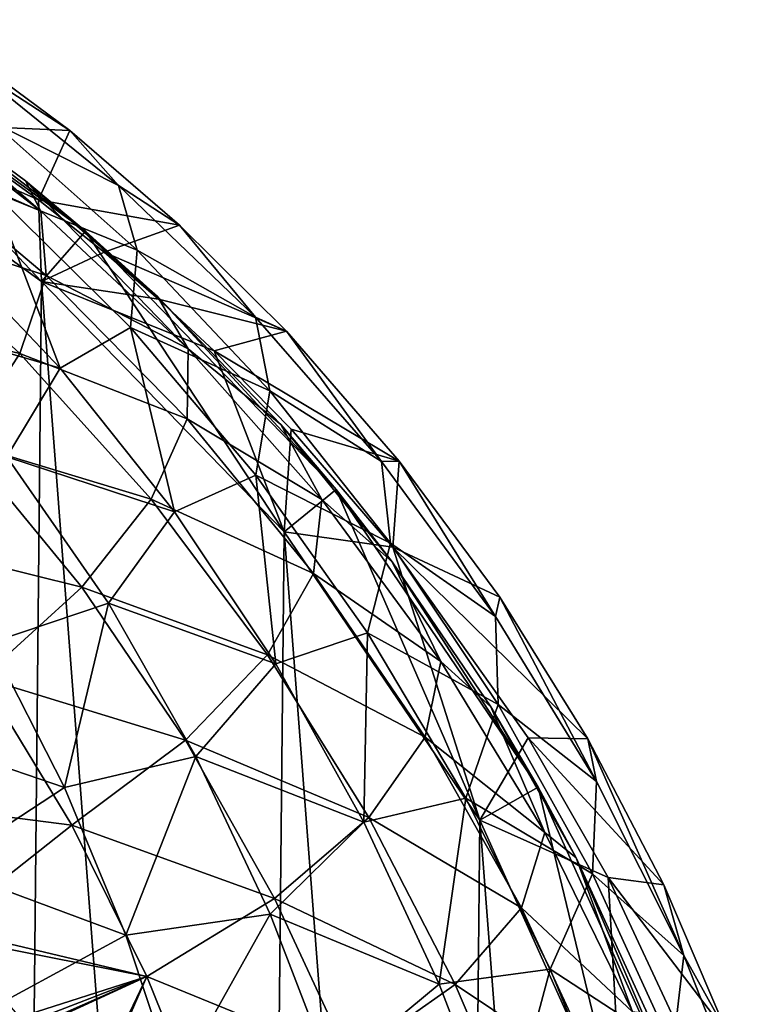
# Model space of a CAD drawing. Extents: x 0 to 500, y -78 to 1266.
# Tile 37 of 197: x 119 to 130, y -34 to -19. Entities that reach past the tile are written whole.
import ezdxf

# ---------------------------------------------------------------- set-up
doc = ezdxf.new("R2010")
doc.units = 0
doc.header["$LTSCALE"] = 65.185185
for name, color, linetype in [('261', 7, 'CONTINUOUS'), ('265', 7, 'CONTINUOUS'), ('277', 7, 'CONTINUOUS'), ('279', 7, 'CONTINUOUS'), ('282', 7, 'CONTINUOUS'), ('382', 7, 'CONTINUOUS'), ('386', 7, 'CONTINUOUS'), ('390', 7, 'CONTINUOUS'), ('403', 7, 'CONTINUOUS'), ('405', 7, 'CONTINUOUS')]:
    doc.layers.add(name, color=color, linetype=linetype)

msp = doc.modelspace()

# ---------------------------------------------------------------- linework, layer by layer
at = {"layer": '261', "color": 7, "linetype": 'CONTINUOUS'}
for points in [[(115.434, -20.275, -0.025), (119.641, -23.323, -0.025), (115.948, -19.417, -0.025), (115.434, -20.275, -0.025)], [(115.948, -19.417, -0.025), (119.641, -23.323, -0.025), (120.296, -22.568, -0.025), (115.948, -19.417, -0.025)], [(119.641, -23.323, -0.025), (123.259, -27.053, -0.025), (120.296, -22.568, -0.025), (119.641, -23.323, -0.025)], [(120.296, -22.568, -0.025), (123.259, -27.053, -0.025), (124.035, -26.421, -0.025), (120.296, -22.568, -0.025)], [(123.259, -27.053, -0.025), (126.18, -31.35, -0.025), (124.035, -26.421, -0.025), (123.259, -27.053, -0.025)], [(124.035, -26.421, -0.025), (126.18, -31.35, -0.025), (127.052, -30.862, -0.025), (124.035, -26.421, -0.025)], [(126.18, -31.35, -0.025), (128.315, -36.087, -0.025), (127.052, -30.862, -0.025), (126.18, -31.35, -0.025)], [(127.052, -30.862, -0.025), (128.315, -36.087, -0.025), (129.259, -35.757, -0.025), (127.052, -30.862, -0.025)]]:
    msp.add_3dface(points, dxfattribs=at)
at = {"layer": '265', "color": 7, "linetype": 'CONTINUOUS'}
for points in [[(119.641, -23.323, -0.025), (115.434, -20.275, -0.025), (119.641, -23.323), (119.641, -23.323, -0.025)], [(119.641, -23.323), (115.434, -20.275, -0.025), (115.434, -20.275), (119.641, -23.323)], [(123.259, -27.053, -0.025), (119.641, -23.323, -0.025), (123.259, -27.053), (123.259, -27.053, -0.025)], [(123.259, -27.053), (119.641, -23.323, -0.025), (119.641, -23.323), (123.259, -27.053)], [(126.18, -31.35, -0.025), (123.259, -27.053, -0.025), (126.18, -31.35), (126.18, -31.35, -0.025)], [(126.18, -31.35), (123.259, -27.053, -0.025), (123.259, -27.053), (126.18, -31.35)], [(128.315, -36.087, -0.025), (126.18, -31.35, -0.025), (128.315, -36.087), (128.315, -36.087, -0.025)], [(128.315, -36.087), (126.18, -31.35, -0.025), (126.18, -31.35), (128.315, -36.087)]]:
    msp.add_3dface(points, dxfattribs=at)
at = {"layer": '277', "color": 7, "linetype": 'CONTINUOUS'}
for points in [[(119.181, -69.067), (119.641, -23.323), (115.434, -20.275), (119.181, -69.067)], [(119.181, -69.067), (122.873, -65.412), (119.641, -23.323), (119.181, -69.067)], [(122.873, -65.412), (123.259, -27.053), (119.641, -23.323), (122.873, -65.412)], [(122.873, -65.412), (125.88, -61.174), (123.259, -27.053), (122.873, -65.412)], [(125.88, -61.174), (126.18, -31.35), (123.259, -27.053), (125.88, -61.174)], [(125.88, -61.174), (128.11, -56.481), (126.18, -31.35), (125.88, -61.174)], [(128.11, -56.481), (128.315, -36.087), (126.18, -31.35), (128.11, -56.481)]]:
    msp.add_3dface(points, dxfattribs=at)
at = {"layer": '279', "color": 7, "linetype": 'CONTINUOUS'}
for points in [[(115.948, -19.417, -0.025), (120.296, -22.568, -0.025), (117.419, -20.357, -7.293), (115.948, -19.417, -0.025)], [(117.419, -20.357, -7.293), (120.296, -22.568, -0.025), (119.4, -21.82, -6.68), (117.419, -20.357, -7.293)], [(119.4, -21.82, -6.68), (120.296, -22.568, -0.025), (121.372, -23.545, -6.02), (119.4, -21.82, -6.68)], [(120.296, -22.568, -0.025), (124.035, -26.421, -0.025), (121.372, -23.545, -6.02), (120.296, -22.568, -0.025)], [(121.372, -23.545, -6.02), (124.035, -26.421, -0.025), (123.213, -25.453, -5.358), (121.372, -23.545, -6.02)], [(123.213, -25.453, -5.358), (124.035, -26.421, -0.025), (124.874, -27.5, -4.723), (123.213, -25.453, -5.358)], [(124.035, -26.421, -0.025), (127.052, -30.862, -0.025), (124.874, -27.5, -4.723), (124.035, -26.421, -0.025)], [(124.874, -27.5, -4.723), (127.052, -30.862, -0.025), (126.344, -29.66, -4.132), (124.874, -27.5, -4.723)], [(126.344, -29.66, -4.132), (127.052, -30.862, -0.025), (127.615, -31.914, -3.596), (126.344, -29.66, -4.132)], [(127.052, -30.862, -0.025), (129.259, -35.757, -0.025), (127.615, -31.914, -3.596), (127.052, -30.862, -0.025)], [(127.615, -31.914, -3.596), (129.259, -35.757, -0.025), (128.683, -34.239, -3.128), (127.615, -31.914, -3.596)]]:
    msp.add_3dface(points, dxfattribs=at)
at = {"layer": '282', "color": 7, "linetype": 'CONTINUOUS'}
for points in [[(117.251, -20.441, -9.342), (117.419, -20.357, -7.293), (119.631, -22.273, -8.907), (117.251, -20.441, -9.342)], [(117.419, -20.357, -7.293), (119.4, -21.82, -6.68), (119.631, -22.273, -8.907), (117.419, -20.357, -7.293)], [(117.251, -20.441, -9.342), (119.631, -22.273, -8.907), (117.407, -21.297, -11.523), (117.251, -20.441, -9.342)], [(117.407, -21.297, -11.523), (119.71, -23.23, -11.186), (117.139, -22.405, -13.576), (117.407, -21.297, -11.523)], [(117.407, -21.297, -11.523), (119.631, -22.273, -8.907), (119.71, -23.23, -11.186), (117.407, -21.297, -11.523)], [(119.4, -21.82, -6.68), (121.372, -23.545, -6.02), (121.828, -24.326, -8.408), (119.4, -21.82, -6.68)], [(119.631, -22.273, -8.907), (119.4, -21.82, -6.68), (121.828, -24.326, -8.408), (119.631, -22.273, -8.907)], [(119.631, -22.273, -8.907), (121.828, -24.326, -8.408), (119.71, -23.23, -11.186), (119.631, -22.273, -8.907)], [(117.139, -22.405, -13.576), (119.315, -24.396, -13.331), (116.462, -23.713, -15.404), (117.139, -22.405, -13.576)], [(117.139, -22.405, -13.576), (119.71, -23.23, -11.186), (119.315, -24.396, -13.331), (117.139, -22.405, -13.576)], [(119.71, -23.23, -11.186), (121.813, -25.366, -10.8), (119.315, -24.396, -13.331), (119.71, -23.23, -11.186)], [(119.71, -23.23, -11.186), (121.828, -24.326, -8.408), (121.813, -25.366, -10.8), (119.71, -23.23, -11.186)], [(121.372, -23.545, -6.02), (123.213, -25.453, -5.358), (121.828, -24.326, -8.408), (121.372, -23.545, -6.02)], [(116.462, -23.713, -15.404), (119.315, -24.396, -13.331), (118.464, -25.715, -15.243), (116.462, -23.713, -15.404)], [(121.828, -24.326, -8.408), (123.823, -26.573, -7.843), (121.813, -25.366, -10.8), (121.828, -24.326, -8.408)], [(121.828, -24.326, -8.408), (123.213, -25.453, -5.358), (123.823, -26.573, -7.843), (121.828, -24.326, -8.408)], [(119.315, -24.396, -13.331), (121.275, -26.568, -13.051), (118.464, -25.715, -15.243), (119.315, -24.396, -13.331)], [(119.315, -24.396, -13.331), (121.813, -25.366, -10.8), (121.275, -26.568, -13.051), (119.315, -24.396, -13.331)], [(121.813, -25.366, -10.8), (123.7, -27.673, -10.363), (121.275, -26.568, -13.051), (121.813, -25.366, -10.8)], [(121.813, -25.366, -10.8), (123.823, -26.573, -7.843), (123.7, -27.673, -10.363), (121.813, -25.366, -10.8)], [(123.213, -25.453, -5.358), (124.874, -27.5, -4.723), (123.823, -26.573, -7.843), (123.213, -25.453, -5.358)], [(117.196, -27.125, -16.83), (118.464, -25.715, -15.243), (120.24, -27.876, -15.057), (117.196, -27.125, -16.83)], [(118.464, -25.715, -15.243), (121.275, -26.568, -13.051), (120.24, -27.876, -15.057), (118.464, -25.715, -15.243)], [(121.275, -26.568, -13.051), (123.012, -28.888, -12.734), (120.24, -27.876, -15.057), (121.275, -26.568, -13.051)], [(121.275, -26.568, -13.051), (123.7, -27.673, -10.363), (123.012, -28.888, -12.734), (121.275, -26.568, -13.051)], [(123.823, -26.573, -7.843), (125.6, -28.985, -7.206), (123.7, -27.673, -10.363), (123.823, -26.573, -7.843)], [(123.823, -26.573, -7.843), (124.874, -27.5, -4.723), (125.6, -28.985, -7.206), (123.823, -26.573, -7.843)], [(118.757, -29.228, -16.722), (117.196, -27.125, -16.83), (120.24, -27.876, -15.057), (118.757, -29.228, -16.722)], [(124.874, -27.5, -4.723), (126.344, -29.66, -4.132), (125.6, -28.985, -7.206), (124.874, -27.5, -4.723)], [(123.7, -27.673, -10.363), (125.364, -30.114, -9.869), (123.012, -28.888, -12.734), (123.7, -27.673, -10.363)], [(123.7, -27.673, -10.363), (125.6, -28.985, -7.206), (125.364, -30.114, -9.869), (123.7, -27.673, -10.363)], [(118.757, -29.228, -16.722), (120.24, -27.876, -15.057), (121.79, -30.159, -14.847), (118.757, -29.228, -16.722)], [(120.24, -27.876, -15.057), (123.012, -28.888, -12.734), (121.79, -30.159, -14.847), (120.24, -27.876, -15.057)], [(123.012, -28.888, -12.734), (124.523, -31.311, -12.376), (121.79, -30.159, -14.847), (123.012, -28.888, -12.734)], [(123.012, -28.888, -12.734), (125.364, -30.114, -9.869), (124.523, -31.311, -12.376), (123.012, -28.888, -12.734)], [(125.6, -28.985, -7.206), (127.149, -31.537, -6.492), (125.364, -30.114, -9.869), (125.6, -28.985, -7.206)], [(125.6, -28.985, -7.206), (126.344, -29.66, -4.132), (127.149, -31.537, -6.492), (125.6, -28.985, -7.206)], [(118.757, -29.228, -16.722), (120.092, -31.429, -16.601), (117.177, -31.052, -17.958), (118.757, -29.228, -16.722)], [(120.092, -31.429, -16.601), (118.757, -29.228, -16.722), (121.79, -30.159, -14.847), (120.092, -31.429, -16.601)], [(126.344, -29.66, -4.132), (127.615, -31.914, -3.596), (127.149, -31.537, -6.492), (126.344, -29.66, -4.132)], [(120.092, -31.429, -16.601), (121.79, -30.159, -14.847), (123.116, -32.519, -14.609), (120.092, -31.429, -16.601)], [(121.79, -30.159, -14.847), (124.523, -31.311, -12.376), (123.116, -32.519, -14.609), (121.79, -30.159, -14.847)], [(125.364, -30.114, -9.869), (126.801, -32.658, -9.316), (124.523, -31.311, -12.376), (125.364, -30.114, -9.869)], [(125.364, -30.114, -9.869), (127.149, -31.537, -6.492), (126.801, -32.658, -9.316), (125.364, -30.114, -9.869)], [(117.177, -31.052, -17.958), (120.092, -31.429, -16.601), (118.152, -32.958, -17.904), (117.177, -31.052, -17.958)], [(124.523, -31.311, -12.376), (125.812, -33.801, -11.975), (123.116, -32.519, -14.609), (124.523, -31.311, -12.376)], [(124.523, -31.311, -12.376), (126.801, -32.658, -9.316), (125.812, -33.801, -11.975), (124.523, -31.311, -12.376)], [(120.092, -31.429, -16.601), (121.21, -33.682, -16.464), (118.152, -32.958, -17.904), (120.092, -31.429, -16.601)], [(121.21, -33.682, -16.464), (120.092, -31.429, -16.601), (123.116, -32.519, -14.609), (121.21, -33.682, -16.464)], [(127.149, -31.537, -6.492), (128.459, -34.211, -5.696), (126.801, -32.658, -9.316), (127.149, -31.537, -6.492)], [(127.149, -31.537, -6.492), (127.615, -31.914, -3.596), (128.459, -34.211, -5.696), (127.149, -31.537, -6.492)], [(127.615, -31.914, -3.596), (128.683, -34.239, -3.128), (128.459, -34.211, -5.696), (127.615, -31.914, -3.596)], [(121.21, -33.682, -16.464), (123.116, -32.519, -14.609), (124.229, -34.915, -14.343), (121.21, -33.682, -16.464)], [(123.116, -32.519, -14.609), (125.812, -33.801, -11.975), (124.229, -34.915, -14.343), (123.116, -32.519, -14.609)], [(126.801, -32.658, -9.316), (128.011, -35.273, -8.7), (125.812, -33.801, -11.975), (126.801, -32.658, -9.316)], [(126.801, -32.658, -9.316), (128.459, -34.211, -5.696), (128.011, -35.273, -8.7), (126.801, -32.658, -9.316)], [(118.152, -32.958, -17.904), (121.21, -33.682, -16.464), (118.295, -33.107, -17.87), (118.152, -32.958, -17.904)], [(118.295, -33.107, -17.87), (121.21, -33.682, -16.464), (119.315, -34.287, -17.611), (118.295, -33.107, -17.87)], [(119.282, -34.568, -17.665), (121.21, -33.682, -16.464), (119.223, -34.6, -17.696), (119.282, -34.568, -17.665)], [(119.223, -34.6, -17.696), (121.21, -33.682, -16.464), (120.2, -35.802, -17.401), (119.223, -34.6, -17.696)], [(119.326, -34.519, -17.639), (121.21, -33.682, -16.464), (119.282, -34.568, -17.665), (119.326, -34.519, -17.639)], [(119.315, -34.287, -17.611), (121.21, -33.682, -16.464), (119.357, -34.4, -17.608), (119.315, -34.287, -17.611)], [(119.357, -34.4, -17.608), (121.21, -33.682, -16.464), (119.326, -34.519, -17.639), (119.357, -34.4, -17.608)], [(120.2, -35.802, -17.401), (121.21, -33.682, -16.464), (120.292, -35.793, -17.354), (120.2, -35.802, -17.401)], [(121.21, -33.682, -16.464), (122.127, -35.947, -16.31), (120.292, -35.793, -17.354), (121.21, -33.682, -16.464)], [(122.127, -35.947, -16.31), (121.21, -33.682, -16.464), (124.229, -34.915, -14.343), (122.127, -35.947, -16.31)], [(125.812, -33.801, -11.975), (126.89, -36.321, -11.528), (124.229, -34.915, -14.343), (125.812, -33.801, -11.975)], [(125.812, -33.801, -11.975), (128.011, -35.273, -8.7), (126.89, -36.321, -11.528), (125.812, -33.801, -11.975)]]:
    msp.add_3dface(points, dxfattribs=at)
at = {"layer": '382', "color": 7, "linetype": 'CONTINUOUS'}
for points in [[(119.641, -23.323, 0.025), (115.434, -20.275, 0.025), (119.597, -22.101, 0.025), (119.641, -23.323, 0.025)], [(119.597, -22.101, 0.025), (115.434, -20.275, 0.025), (118.038, -20.979, 0.025), (119.597, -22.101, 0.025)], [(120.575, -22.884, 0.025), (119.641, -23.323, 0.025), (119.597, -22.101, 0.025), (120.575, -22.884, 0.025)], [(121.388, -23.586, 0.025), (119.641, -23.323, 0.025), (120.575, -22.884, 0.025), (121.388, -23.586, 0.025)], [(123.259, -27.053, 0.025), (119.641, -23.323, 0.025), (122.217, -24.356, 0.025), (123.259, -27.053, 0.025)], [(122.217, -24.356, 0.025), (119.641, -23.323, 0.025), (121.388, -23.586, 0.025), (122.217, -24.356, 0.025)], [(123.363, -25.521, 0.025), (123.259, -27.053, 0.025), (122.217, -24.356, 0.025), (123.363, -25.521, 0.025)], [(124.884, -27.281, 0.025), (123.259, -27.053, 0.025), (123.363, -25.521, 0.025), (124.884, -27.281, 0.025)], [(126.18, -31.35, 0.025), (123.259, -27.053, 0.025), (124.884, -27.281, 0.025), (126.18, -31.35, 0.025)], [(126.901, -30.125, 0.025), (126.18, -31.35, 0.025), (124.884, -27.281, 0.025), (126.901, -30.125, 0.025)], [(128.094, -32.208, 0.025), (126.18, -31.35, 0.025), (126.901, -30.125, 0.025), (128.094, -32.208, 0.025)], [(128.315, -36.087, 0.025), (126.18, -31.35, 0.025), (128.094, -32.208, 0.025), (128.315, -36.087, 0.025)], [(129.211, -34.603, 0.025), (128.315, -36.087, 0.025), (128.094, -32.208, 0.025), (129.211, -34.603, 0.025)]]:
    msp.add_3dface(points, dxfattribs=at)
at = {"layer": '386', "color": 7, "linetype": 'CONTINUOUS'}
for points in [[(115.434, -20.275, 0.025), (119.641, -23.323, 0.025), (115.434, -20.275), (115.434, -20.275, 0.025)], [(115.434, -20.275), (119.641, -23.323, 0.025), (119.641, -23.323), (115.434, -20.275)], [(119.641, -23.323, 0.025), (123.259, -27.053, 0.025), (119.641, -23.323), (119.641, -23.323, 0.025)], [(119.641, -23.323), (123.259, -27.053, 0.025), (123.259, -27.053), (119.641, -23.323)], [(123.259, -27.053, 0.025), (126.18, -31.35, 0.025), (123.259, -27.053), (123.259, -27.053, 0.025)], [(123.259, -27.053), (126.18, -31.35, 0.025), (126.18, -31.35), (123.259, -27.053)], [(126.18, -31.35, 0.025), (128.315, -36.087, 0.025), (126.18, -31.35), (126.18, -31.35, 0.025)], [(126.18, -31.35), (128.315, -36.087, 0.025), (128.315, -36.087), (126.18, -31.35)]]:
    msp.add_3dface(points, dxfattribs=at)
at = {"layer": '390', "color": 7, "linetype": 'CONTINUOUS'}
for points in [[(117.994, -19.538, 11.576), (118.595, -20.119, 12.908), (120.061, -21.069, 10.795), (117.994, -19.538, 11.576)], [(118.595, -20.119, 12.908), (120.787, -21.888, 12.32), (120.061, -21.069, 10.795), (118.595, -20.119, 12.908)], [(120.787, -21.888, 12.32), (118.595, -20.119, 12.908), (118.914, -20.947, 14.464), (120.787, -21.888, 12.32)], [(118.914, -20.947, 14.464), (118.91, -21.977, 15.948), (121.066, -22.855, 13.999), (118.914, -20.947, 14.464)], [(120.787, -21.888, 12.32), (118.914, -20.947, 14.464), (121.066, -22.855, 13.999), (120.787, -21.888, 12.32)], [(120.061, -21.069, 10.795), (120.787, -21.888, 12.32), (121.697, -22.479, 10.13), (120.061, -21.069, 10.795)], [(118.022, -22.623, 17.348), (119.92, -24.611, 17.127), (118.91, -21.977, 15.948), (118.022, -22.623, 17.348)], [(118.91, -21.977, 15.948), (119.92, -24.611, 17.127), (120.969, -24.004, 15.602), (118.91, -21.977, 15.948)], [(118.91, -21.977, 15.948), (120.969, -24.004, 15.602), (121.066, -22.855, 13.999), (118.91, -21.977, 15.948)], [(120.787, -21.888, 12.32), (122.831, -23.854, 11.688), (121.697, -22.479, 10.13), (120.787, -21.888, 12.32)], [(122.831, -23.854, 11.688), (120.787, -21.888, 12.32), (121.066, -22.855, 13.999), (122.831, -23.854, 11.688)], [(121.697, -22.479, 10.13), (122.831, -23.854, 11.688), (123.296, -24.061, 9.444), (121.697, -22.479, 10.13)], [(118.022, -22.623, 17.348), (117.403, -23.884, 18.454), (119.92, -24.611, 17.127), (118.022, -22.623, 17.348)], [(121.066, -22.855, 13.999), (120.969, -24.004, 15.602), (123.049, -24.953, 13.498), (121.066, -22.855, 13.999)], [(122.831, -23.854, 11.688), (121.066, -22.855, 13.999), (123.049, -24.953, 13.498), (122.831, -23.854, 11.688)], [(117.403, -23.884, 18.454), (119.124, -25.934, 18.323), (119.92, -24.611, 17.127), (117.403, -23.884, 18.454)], [(122.831, -23.854, 11.688), (124.712, -26.003, 11.014), (123.296, -24.061, 9.444), (122.831, -23.854, 11.688)], [(124.712, -26.003, 11.014), (122.831, -23.854, 11.688), (123.049, -24.953, 13.498), (124.712, -26.003, 11.014)], [(119.92, -24.611, 17.127), (121.627, -26.754, 16.89), (120.969, -24.004, 15.602), (119.92, -24.611, 17.127)], [(120.969, -24.004, 15.602), (121.627, -26.754, 16.89), (122.837, -26.208, 15.23), (120.969, -24.004, 15.602)], [(120.969, -24.004, 15.602), (122.837, -26.208, 15.23), (123.049, -24.953, 13.498), (120.969, -24.004, 15.602)], [(123.296, -24.061, 9.444), (124.712, -26.003, 11.014), (124.977, -25.997, 8.683), (123.296, -24.061, 9.444)], [(119.92, -24.611, 17.127), (119.124, -25.934, 18.323), (121.627, -26.754, 16.89), (119.92, -24.611, 17.127)], [(123.049, -24.953, 13.498), (122.837, -26.208, 15.23), (124.849, -27.22, 12.964), (123.049, -24.953, 13.498)], [(124.712, -26.003, 11.014), (123.049, -24.953, 13.498), (124.849, -27.22, 12.964), (124.712, -26.003, 11.014)], [(119.124, -25.934, 18.323), (118.879, -28.708, 19.19), (120.638, -28.118, 18.182), (119.124, -25.934, 18.323)], [(119.124, -25.934, 18.323), (120.638, -28.118, 18.182), (121.627, -26.754, 16.89), (119.124, -25.934, 18.323)], [(124.712, -26.003, 11.014), (126.412, -28.316, 10.29), (124.977, -25.997, 8.683), (124.712, -26.003, 11.014)], [(126.412, -28.316, 10.29), (124.712, -26.003, 11.014), (124.849, -27.22, 12.964), (126.412, -28.316, 10.29)], [(124.977, -25.997, 8.683), (126.412, -28.316, 10.29), (126.477, -28.028, 7.972), (124.977, -25.997, 8.683)], [(121.627, -26.754, 16.89), (123.137, -29.023, 16.636), (122.837, -26.208, 15.23), (121.627, -26.754, 16.89)], [(122.837, -26.208, 15.23), (123.137, -29.023, 16.636), (124.506, -28.56, 14.833), (122.837, -26.208, 15.23)], [(122.837, -26.208, 15.23), (124.506, -28.56, 14.833), (124.849, -27.22, 12.964), (122.837, -26.208, 15.23)], [(121.627, -26.754, 16.89), (120.638, -28.118, 18.182), (123.137, -29.023, 16.636), (121.627, -26.754, 16.89)], [(124.849, -27.22, 12.964), (124.506, -28.56, 14.833), (126.454, -29.627, 12.39), (124.849, -27.22, 12.964)], [(126.412, -28.316, 10.29), (124.849, -27.22, 12.964), (126.454, -29.627, 12.39), (126.412, -28.316, 10.29)], [(126.412, -28.316, 10.29), (127.919, -30.775, 9.513), (126.477, -28.028, 7.972), (126.412, -28.316, 10.29)], [(126.477, -28.028, 7.972), (127.919, -30.775, 9.513), (127.793, -30.14, 7.321), (126.477, -28.028, 7.972)], [(118.879, -28.708, 19.19), (119.985, -30.865, 19.124), (120.638, -28.118, 18.182), (118.879, -28.708, 19.19)], [(120.638, -28.118, 18.182), (119.985, -30.865, 19.124), (121.945, -30.403, 18.031), (120.638, -28.118, 18.182)], [(120.638, -28.118, 18.182), (121.945, -30.403, 18.031), (123.137, -29.023, 16.636), (120.638, -28.118, 18.182)], [(127.919, -30.775, 9.513), (126.412, -28.316, 10.29), (126.454, -29.627, 12.39), (127.919, -30.775, 9.513)], [(123.137, -29.023, 16.636), (124.451, -31.383, 16.364), (124.506, -28.56, 14.833), (123.137, -29.023, 16.636)], [(124.506, -28.56, 14.833), (124.451, -31.383, 16.364), (125.971, -31.026, 14.405), (124.506, -28.56, 14.833)], [(124.506, -28.56, 14.833), (125.971, -31.026, 14.405), (126.454, -29.627, 12.39), (124.506, -28.56, 14.833)], [(118.879, -28.708, 19.19), (117.302, -29.95, 19.794), (119.985, -30.865, 19.124), (118.879, -28.708, 19.19)], [(123.137, -29.023, 16.636), (121.945, -30.403, 18.031), (124.451, -31.383, 16.364), (123.137, -29.023, 16.636)], [(126.454, -29.627, 12.39), (125.971, -31.026, 14.405), (127.86, -32.15, 11.772), (126.454, -29.627, 12.39)], [(127.919, -30.775, 9.513), (126.454, -29.627, 12.39), (127.86, -32.15, 11.772), (127.919, -30.775, 9.513)], [(117.302, -29.95, 19.794), (118.168, -32.053, 19.777), (119.985, -30.865, 19.124), (117.302, -29.95, 19.794)], [(127.919, -30.775, 9.513), (129.222, -33.37, 8.682), (127.793, -30.14, 7.321), (127.919, -30.775, 9.513)], [(127.793, -30.14, 7.321), (129.222, -33.37, 8.682), (128.926, -32.316, 6.74), (127.793, -30.14, 7.321)], [(119.985, -30.865, 19.124), (120.899, -33.068, 19.054), (121.945, -30.403, 18.031), (119.985, -30.865, 19.124)], [(121.945, -30.403, 18.031), (120.899, -33.068, 19.054), (123.05, -32.752, 17.869), (121.945, -30.403, 18.031)], [(121.945, -30.403, 18.031), (123.05, -32.752, 17.869), (124.451, -31.383, 16.364), (121.945, -30.403, 18.031)], [(129.222, -33.37, 8.682), (127.919, -30.775, 9.513), (127.86, -32.15, 11.772), (129.222, -33.37, 8.682)], [(119.985, -30.865, 19.124), (118.168, -32.053, 19.777), (120.899, -33.068, 19.054), (119.985, -30.865, 19.124)], [(124.451, -31.383, 16.364), (125.573, -33.799, 16.071), (125.971, -31.026, 14.405), (124.451, -31.383, 16.364)], [(125.971, -31.026, 14.405), (125.573, -33.799, 16.071), (127.231, -33.572, 13.944), (125.971, -31.026, 14.405)], [(125.971, -31.026, 14.405), (127.231, -33.572, 13.944), (127.86, -32.15, 11.772), (125.971, -31.026, 14.405)], [(124.451, -31.383, 16.364), (123.05, -32.752, 17.869), (125.573, -33.799, 16.071), (124.451, -31.383, 16.364)], [(118.168, -32.053, 19.777), (118.844, -34.181, 19.759), (120.899, -33.068, 19.054), (118.168, -32.053, 19.777)], [(127.86, -32.15, 11.772), (127.231, -33.572, 13.944), (129.059, -34.768, 11.113), (127.86, -32.15, 11.772)], [(129.222, -33.37, 8.682), (127.86, -32.15, 11.772), (129.059, -34.768, 11.113), (129.222, -33.37, 8.682)], [(128.926, -32.316, 6.74), (129.222, -33.37, 8.682), (129.877, -34.538, 6.236), (128.926, -32.316, 6.74)], [(120.899, -33.068, 19.054), (121.637, -35.284, 18.978), (123.05, -32.752, 17.869), (120.899, -33.068, 19.054)], [(123.05, -32.752, 17.869), (121.637, -35.284, 18.978), (123.967, -35.127, 17.695), (123.05, -32.752, 17.869)], [(123.05, -32.752, 17.869), (123.967, -35.127, 17.695), (125.573, -33.799, 16.071), (123.05, -32.752, 17.869)], [(120.899, -33.068, 19.054), (118.844, -34.181, 19.759), (121.637, -35.284, 18.978), (120.899, -33.068, 19.054)], [(130.305, -36.099, 7.808), (129.222, -33.37, 8.682), (129.059, -34.768, 11.113), (130.305, -36.099, 7.808)], [(129.222, -33.37, 8.682), (130.305, -36.099, 7.808), (129.877, -34.538, 6.236), (129.222, -33.37, 8.682)], [(125.573, -33.799, 16.071), (126.513, -36.241, 15.759), (127.231, -33.572, 13.944), (125.573, -33.799, 16.071)], [(127.231, -33.572, 13.944), (126.513, -36.241, 15.759), (128.29, -36.171, 13.454), (127.231, -33.572, 13.944)], [(127.231, -33.572, 13.944), (128.29, -36.171, 13.454), (129.059, -34.768, 11.113), (127.231, -33.572, 13.944)], [(125.573, -33.799, 16.071), (123.967, -35.127, 17.695), (126.513, -36.241, 15.759), (125.573, -33.799, 16.071)]]:
    msp.add_3dface(points, dxfattribs=at)
at = {"layer": '403', "color": 7, "linetype": 'CONTINUOUS'}
for points in [[(115.434, -20.275), (119.641, -23.323), (119.181, -69.067), (115.434, -20.275)], [(119.641, -23.323), (122.873, -65.412), (119.181, -69.067), (119.641, -23.323)], [(119.641, -23.323), (123.259, -27.053), (122.873, -65.412), (119.641, -23.323)], [(123.259, -27.053), (125.88, -61.174), (122.873, -65.412), (123.259, -27.053)], [(123.259, -27.053), (126.18, -31.35), (125.88, -61.174), (123.259, -27.053)], [(126.18, -31.35), (128.11, -56.481), (125.88, -61.174), (126.18, -31.35)], [(126.18, -31.35), (128.315, -36.087), (128.11, -56.481), (126.18, -31.35)]]:
    msp.add_3dface(points, dxfattribs=at)
at = {"layer": '405', "color": 7, "linetype": 'CONTINUOUS'}
for points in [[(118.038, -20.979, 0.025), (117.994, -19.538, 11.576), (120.061, -21.069, 10.795), (118.038, -20.979, 0.025)], [(119.597, -22.101, 0.025), (118.038, -20.979, 0.025), (120.061, -21.069, 10.795), (119.597, -22.101, 0.025)], [(119.597, -22.101, 0.025), (120.061, -21.069, 10.795), (121.697, -22.479, 10.13), (119.597, -22.101, 0.025)], [(120.575, -22.884, 0.025), (119.597, -22.101, 0.025), (121.697, -22.479, 10.13), (120.575, -22.884, 0.025)], [(120.575, -22.884, 0.025), (121.697, -22.479, 10.13), (123.296, -24.061, 9.444), (120.575, -22.884, 0.025)], [(121.388, -23.586, 0.025), (120.575, -22.884, 0.025), (123.296, -24.061, 9.444), (121.388, -23.586, 0.025)], [(122.217, -24.356, 0.025), (121.388, -23.586, 0.025), (123.296, -24.061, 9.444), (122.217, -24.356, 0.025)], [(122.217, -24.356, 0.025), (123.296, -24.061, 9.444), (124.977, -25.997, 8.683), (122.217, -24.356, 0.025)], [(123.363, -25.521, 0.025), (122.217, -24.356, 0.025), (124.977, -25.997, 8.683), (123.363, -25.521, 0.025)], [(124.884, -27.281, 0.025), (123.363, -25.521, 0.025), (124.977, -25.997, 8.683), (124.884, -27.281, 0.025)], [(124.884, -27.281, 0.025), (124.977, -25.997, 8.683), (126.477, -28.028, 7.972), (124.884, -27.281, 0.025)], [(126.901, -30.125, 0.025), (124.884, -27.281, 0.025), (127.793, -30.14, 7.321), (126.901, -30.125, 0.025)], [(124.884, -27.281, 0.025), (126.477, -28.028, 7.972), (127.793, -30.14, 7.321), (124.884, -27.281, 0.025)], [(128.094, -32.208, 0.025), (126.901, -30.125, 0.025), (128.926, -32.316, 6.74), (128.094, -32.208, 0.025)], [(126.901, -30.125, 0.025), (127.793, -30.14, 7.321), (128.926, -32.316, 6.74), (126.901, -30.125, 0.025)], [(129.211, -34.603, 0.025), (128.094, -32.208, 0.025), (129.877, -34.538, 6.236), (129.211, -34.603, 0.025)], [(128.094, -32.208, 0.025), (128.926, -32.316, 6.74), (129.877, -34.538, 6.236), (128.094, -32.208, 0.025)]]:
    msp.add_3dface(points, dxfattribs=at)

doc.saveas('drawing.dxf')
